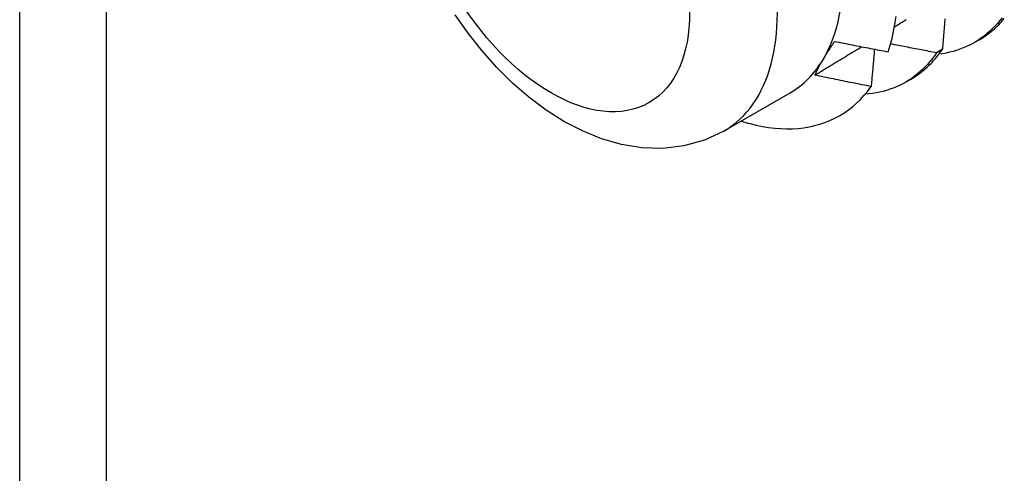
# Model space of a CAD drawing. Header units: inches. Extents: x 202.5 to 236.7, y 67 to 121.5.
# Tile 32 of 48: x 211.232 to 211.732, y 99.57 to 99.801. Entities that reach past the tile are written whole.
import ezdxf

# ---------------------------------------------------------------- set-up
doc = ezdxf.new("R2010")
doc.units = ezdxf.units.IN
doc.header["$MEASUREMENT"] = 0
doc.layers.add('Visible Edges(ANSI)', color=7, linetype='Continuous', lineweight=25)
doc.layers.add('Visible Tangent Edges(ANSI)', color=7, linetype='Continuous', lineweight=25)

msp = doc.modelspace()

# ---------------------------------------------------------------- linework, layer by layer
at = {"layer": 'Visible Edges(ANSI)'}
for p, q in [((211.71644, 99.78915), (211.71925, 99.79077)), ((211.70032, 99.78583), (211.69738, 99.78401)), ((211.68164, 99.76906), (211.68445, 99.77068)), ((211.62288, 99.76355), (211.58947, 99.74426))]:
    msp.add_line(p, q, dxfattribs=at)
at = {"layer": 'Visible Edges(ANSI)', "flags": 128}
for points in [[(211.58947, 99.74426), (211.57955, 99.73961), (211.56908, 99.73668), (211.55841, 99.73544), (211.54782, 99.73577), (211.53745, 99.73746), (211.52739, 99.74035), (211.51766, 99.74429), (211.50827, 99.74918), (211.49922, 99.75492), (211.49052, 99.76143), (211.48219, 99.76864), (211.47425, 99.77651), (211.46673, 99.78496), (211.45966, 99.79393), (211.45309, 99.80336)], [(211.67286, 99.78449), (211.67389, 99.78785), (211.6748, 99.79132), (211.67558, 99.79491), (211.67624, 99.7986), (211.67678, 99.80239)], [(211.73058, 99.80184), (211.72943, 99.80036), (211.72823, 99.79894), (211.727, 99.79757), (211.72572, 99.79626), (211.72441, 99.79501), (211.72305, 99.79381), (211.72166, 99.79268), (211.72023, 99.7916), (211.71876, 99.79059), (211.71726, 99.78964), (211.71572, 99.78874), (211.71414, 99.78791), (211.71253, 99.78714), (211.71089, 99.78644), (211.70921, 99.78579), (211.7075, 99.78521), (211.70576, 99.7847), (211.70399, 99.78424), (211.70219, 99.78385), (211.70036, 99.78353), (211.69851, 99.78327)], [(211.67601, 99.79723), (211.6765, 99.79753), (211.677, 99.79784), (211.67749, 99.79814), (211.67798, 99.79844), (211.67848, 99.79874), (211.67897, 99.79904), (211.67946, 99.79934), (211.67996, 99.79964), (211.68045, 99.79994), (211.68095, 99.80024), (211.68144, 99.80054), (211.68193, 99.80084)], [(211.70157, 99.80132), (211.70152, 99.80065), (211.70146, 99.79998), (211.70141, 99.79931), (211.70136, 99.79864), (211.7013, 99.79796), (211.70125, 99.79729), (211.7012, 99.79662), (211.70114, 99.79595), (211.70109, 99.79527), (211.70104, 99.7946), (211.70098, 99.79393), (211.70093, 99.79325), (211.70087, 99.79258), (211.70082, 99.79191), (211.70077, 99.79123), (211.70071, 99.79056), (211.70066, 99.78988), (211.7006, 99.78921), (211.70055, 99.78853), (211.70049, 99.78786), (211.70044, 99.78718), (211.70038, 99.78651), (211.70032, 99.78583)], [(211.71925, 99.79077), (211.72012, 99.79129), (211.72098, 99.79183), (211.72183, 99.79238), (211.72266, 99.79296), (211.72349, 99.79355), (211.7243, 99.79417), (211.7251, 99.7948), (211.72589, 99.79546), (211.72667, 99.79613), (211.72743, 99.79682), (211.72818, 99.79753), (211.72891, 99.79826), (211.72964, 99.79901), (211.73035, 99.79978), (211.73105, 99.80056), (211.73173, 99.80137)], [(211.63557, 99.7727), (211.63656, 99.7733), (211.63755, 99.77389), (211.63855, 99.77449), (211.63954, 99.77509), (211.64053, 99.77569), (211.64152, 99.77629), (211.64251, 99.77689), (211.6435, 99.77749), (211.64449, 99.77809), (211.64548, 99.77869), (211.64647, 99.77929), (211.64746, 99.77989), (211.64845, 99.78049), (211.64944, 99.78109), (211.65043, 99.78169), (211.65142, 99.78229), (211.65241, 99.78289), (211.6534, 99.78349), (211.65439, 99.78409), (211.65538, 99.78469), (211.65636, 99.78529), (211.65735, 99.78589), (211.65834, 99.78649), (211.65933, 99.78709)], [(211.63992, 99.78082), (211.64014, 99.78118), (211.64035, 99.78154), (211.64057, 99.7819), (211.64079, 99.78226), (211.64101, 99.78263), (211.64124, 99.78299), (211.64147, 99.78336), (211.6417, 99.78373), (211.64193, 99.7841), (211.64216, 99.78447), (211.6424, 99.78484), (211.64264, 99.78522), (211.64288, 99.78559), (211.64312, 99.78597), (211.64336, 99.78634), (211.64361, 99.78672), (211.64386, 99.7871), (211.64411, 99.78748), (211.64436, 99.78787), (211.64462, 99.78825), (211.64488, 99.78864), (211.64514, 99.78902), (211.6454, 99.78941), (211.64566, 99.7898)], [(211.64566, 99.7898), (211.64679, 99.78957), (211.64792, 99.78934), (211.64905, 99.78912), (211.65018, 99.78889), (211.65132, 99.78866), (211.65245, 99.78844), (211.65358, 99.78822), (211.65471, 99.78799), (211.65584, 99.78777), (211.65698, 99.78755), (211.65811, 99.78732), (211.65924, 99.7871), (211.66038, 99.78688), (211.66151, 99.78666), (211.66264, 99.78644), (211.66378, 99.78622), (211.66491, 99.786), (211.66605, 99.78579), (211.66718, 99.78557), (211.66831, 99.78535), (211.66945, 99.78514), (211.67059, 99.78492), (211.67172, 99.78471), (211.67286, 99.78449)], [(211.69738, 99.78401), (211.69641, 99.78419), (211.69543, 99.78437), (211.69446, 99.78455), (211.69349, 99.78474), (211.69252, 99.78492), (211.69154, 99.78511), (211.69057, 99.78529), (211.6896, 99.78548), (211.68863, 99.78566), (211.68766, 99.78585), (211.68668, 99.78603), (211.68571, 99.78622), (211.68474, 99.78641), (211.68377, 99.7866), (211.6828, 99.78678), (211.68183, 99.78697), (211.68086, 99.78716), (211.67989, 99.78735), (211.67892, 99.78754), (211.67795, 99.78773), (211.67698, 99.78792), (211.67601, 99.78811), (211.67504, 99.78831), (211.67407, 99.7885)], [(211.69738, 99.78401), (211.6963, 99.78246), (211.69518, 99.78096), (211.69401, 99.77952), (211.6928, 99.77814), (211.69156, 99.77681), (211.69027, 99.77553), (211.68895, 99.77432), (211.68758, 99.77316), (211.68618, 99.77206), (211.68474, 99.77103), (211.68327, 99.77005), (211.68175, 99.76913), (211.68021, 99.76827), (211.67863, 99.76747), (211.67701, 99.76673), (211.67537, 99.76606), (211.67369, 99.76545), (211.67198, 99.7649), (211.67024, 99.76441), (211.66847, 99.76399), (211.66667, 99.76362), (211.66484, 99.76333), (211.66299, 99.76309), (211.66111, 99.76292)], [(211.66582, 99.78583), (211.66576, 99.78504), (211.66569, 99.78425), (211.66562, 99.78347), (211.66555, 99.78268), (211.66549, 99.78189), (211.66542, 99.7811), (211.66535, 99.78031), (211.66528, 99.77952), (211.66521, 99.77873), (211.66514, 99.77794), (211.66507, 99.77715), (211.66501, 99.77636), (211.66494, 99.77557), (211.66487, 99.77478), (211.6648, 99.77399), (211.66473, 99.7732), (211.66466, 99.77241), (211.66458, 99.77162), (211.66451, 99.77082), (211.66444, 99.77003), (211.66437, 99.76924), (211.6643, 99.76844), (211.66423, 99.76765), (211.66416, 99.76686)], [(211.68445, 99.77068), (211.68522, 99.77114), (211.68599, 99.77161), (211.68674, 99.7721), (211.68749, 99.77261), (211.68823, 99.77313), (211.68895, 99.77366), (211.68967, 99.77421), (211.69038, 99.77478), (211.69108, 99.77536), (211.69177, 99.77595), (211.69245, 99.77656), (211.69312, 99.77719), (211.69377, 99.77783), (211.69442, 99.77848), (211.69506, 99.77915), (211.69569, 99.77984), (211.6963, 99.78054), (211.69691, 99.78125), (211.69751, 99.78198), (211.69809, 99.78272), (211.69867, 99.78348), (211.69923, 99.78425), (211.69978, 99.78503), (211.70032, 99.78583)], [(211.63558, 99.77269), (211.63573, 99.77302), (211.63588, 99.77334), (211.63604, 99.77367), (211.6362, 99.77399), (211.63637, 99.77432), (211.63653, 99.77465), (211.6367, 99.77498), (211.63687, 99.77531), (211.63704, 99.77565), (211.63722, 99.77598), (211.6374, 99.77632), (211.63758, 99.77665), (211.63776, 99.77699), (211.63794, 99.77733), (211.63813, 99.77767), (211.63832, 99.77802), (211.63851, 99.77836), (211.63871, 99.77871), (211.6389, 99.77906), (211.6391, 99.7794), (211.6393, 99.77976), (211.63951, 99.78011), (211.63972, 99.78046), (211.63992, 99.78082)], [(211.66416, 99.76686), (211.66296, 99.76709), (211.66177, 99.76733), (211.66058, 99.76757), (211.65938, 99.7678), (211.65819, 99.76804), (211.657, 99.76828), (211.65581, 99.76852), (211.65461, 99.76876), (211.65342, 99.769), (211.65223, 99.76924), (211.65104, 99.76949), (211.64985, 99.76973), (211.64866, 99.76997), (211.64747, 99.77022), (211.64628, 99.77046), (211.64509, 99.77071), (211.6439, 99.77095), (211.64271, 99.7712), (211.64152, 99.77145), (211.64033, 99.7717), (211.63914, 99.77194), (211.63795, 99.77219), (211.63676, 99.77244), (211.63558, 99.77269)], [(211.60271, 99.74804), (211.60589, 99.74726), (211.60905, 99.74661), (211.61216, 99.7461), (211.61524, 99.74573), (211.61828, 99.74549), (211.62127, 99.7454), (211.62422, 99.74544), (211.62712, 99.74562), (211.62997, 99.74594), (211.63275, 99.7464), (211.63548, 99.747), (211.63814, 99.74773), (211.64073, 99.7486), (211.64325, 99.7496), (211.64569, 99.75074), (211.64807, 99.75201), (211.65037, 99.75342), (211.65259, 99.75495), (211.65473, 99.75662), (211.65679, 99.75842), (211.65877, 99.76034), (211.66066, 99.7624), (211.66245, 99.76457), (211.66416, 99.76686)]]:
    msp.add_lwpolyline(points, dxfattribs=at)
at = {"layer": 'Visible Edges(ANSI)'}
for centre, major_axis, start_param, end_param in [((211.55742, 99.87692), (0.06545, -0.11337), 0.314748, 1.361945), ((211.55742, 99.87692), (0.06545, -0.11337), 0, 0.314748), ((211.57482, 99.88696), (0.07776, -0.13468), 5.712947, 5.754141)]:
    msp.add_ellipse(centre, major_axis=major_axis, ratio=0.57735, start_param=start_param, end_param=end_param, dxfattribs=at)
at = {"layer": 'Visible Tangent Edges(ANSI)'}
for p, q in [((211.23212, 86.54841), (211.23212, 104.73636)), ((211.27596, 104.71105), (211.27596, 86.54841))]:
    msp.add_line(p, q, dxfattribs=at)
msp.add_ellipse((211.52402, 99.85763), major_axis=(0.06545, -0.11337), ratio=0.57735, start_param=0, end_param=3.141593, dxfattribs=at)
msp.add_ellipse((211.50175, 99.84477), major_axis=(0.0497, -0.08609), ratio=0.57735, dxfattribs=at)

doc.saveas('drawing.dxf')
